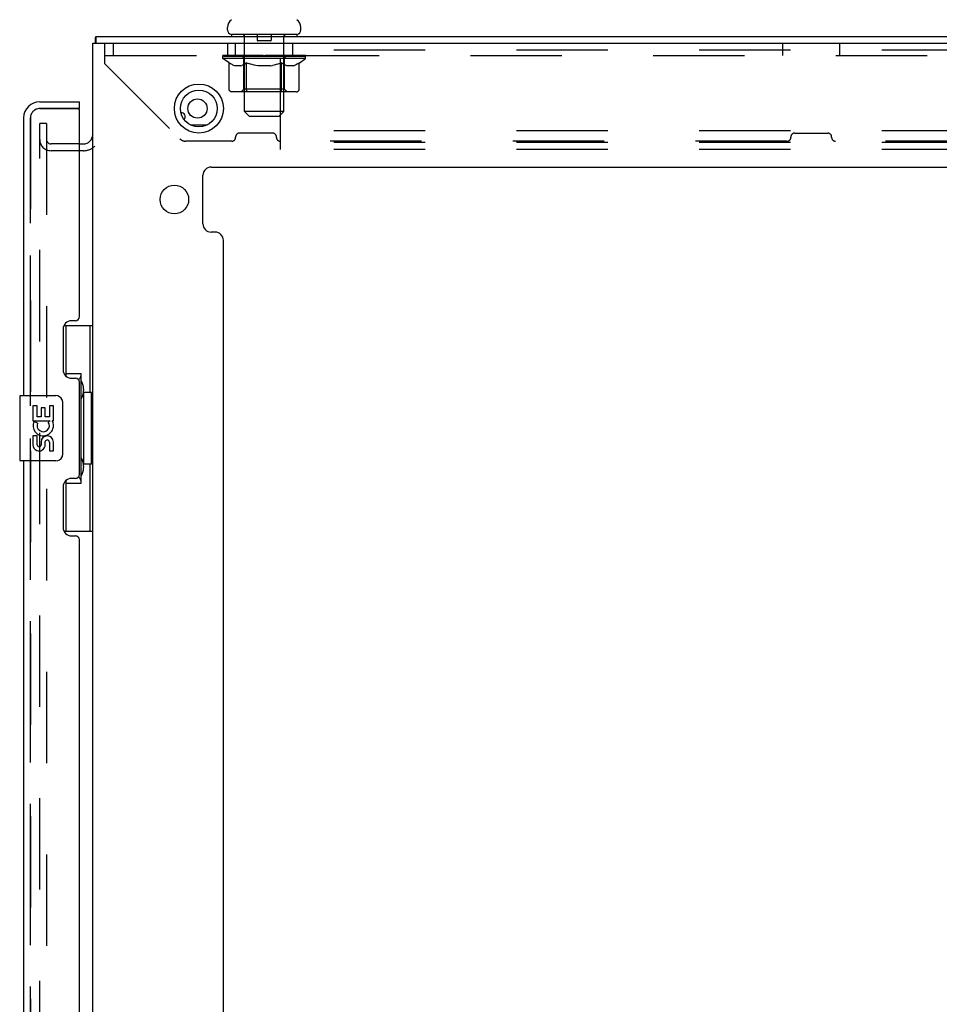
# Model space of a CAD drawing. Header units: inches. Extents: x 0 to 254, y 0 to 165.
# Tile 73 of 78: x 140 to 154, y 108 to 123. Entities that reach past the tile are written whole.
import ezdxf

# ---------------------------------------------------------------- set-up
doc = ezdxf.new("R2010")
doc.units = ezdxf.units.IN
doc.header["$LTSCALE"] = 13.988161
doc.header["$MEASUREMENT"] = 0
doc.linetypes.add('HIDDEN', pattern=[0.2, 0.1, -0.1])
doc.layers.get('0').update_dxf_attribs({"linetype": 'CONTINUOUS'})
for name, color, linetype in [('DEFAULT_2', 8, 'HIDDEN'), ('LEFT_DOOR_ASSEMBLY', 7, 'CONTINUOUS'), ('MASTER_DOOR_ASSEMBLY', 7, 'CONTINUOUS'), ('SLAVE_DOOR_ASSEMBLY', 7, 'CONTINUOUS')]:
    doc.layers.add(name, color=color, linetype=linetype)

msp = doc.modelspace()

# ---------------------------------------------------------------- linework, layer by layer
at = {"color": 7, "linetype": 'Continuous'}
for p, q in [((143.505, 122.593), (143.505, 122.632)), ((144.63, 122.593), (144.63, 122.632)), ((141.494, 122.39), (141.494, 122.494)), ((143.567, 122.524), (143.567, 122.494)), ((144.567, 122.524), (143.567, 122.524)), ((144.567, 122.524), (144.567, 122.494))]:
    msp.add_line(p, q, dxfattribs=at)
at = {"color": 3, "linetype": 'Continuous'}
for p, q in [((141.494, 122.494), (163.39, 122.494)), ((141.442, 43.858), (141.442, 122.39)), ((141.442, 122.39), (163.375, 122.39)), ((142.939, 121.14), (143.195, 121.14)), ((141.238, 120.848), (141.3, 120.848)), ((143.255, 120.494), (161.629, 120.494)), ((143.13, 119.622), (143.13, 120.369)), ((143.317, 119.497), (143.255, 119.497)), ((143.442, 96.041), (143.442, 119.372))]:
    msp.add_line(p, q, dxfattribs=at)
for points in [[(141.482, 122.39), (141.482, 122.392), (141.483, 122.398), (141.484, 122.404), (141.485, 122.411), (141.485, 122.417), (141.485, 122.424), (141.486, 122.43), (141.486, 122.437), (141.486, 122.456)], [(141.486, 122.456), (141.486, 122.462), (141.486, 122.467), (141.486, 122.472), (141.487, 122.476), (141.487, 122.479), (141.488, 122.483), (141.488, 122.486), (141.489, 122.489), (141.49, 122.491), (141.491, 122.492), (141.492, 122.493), (141.493, 122.493), (141.494, 122.494)]]:
    msp.add_lwpolyline(points, dxfattribs=at)
for centre, radius in [((143.067, 121.39), 0.375), ((143.046, 121.39), 0.148), ((142.692, 119.997), 0.219)]:
    msp.add_circle(centre, radius, dxfattribs=at)
at = {"color": 7, "linetype": 'Continuous'}
msp.add_circle((143.067, 121.39), 0.281, dxfattribs=at)
for centre, radius, start, end in [((143.648, 122.632), 0.144, 124.6624, 180), ((144.486, 122.632), 0.144, 360, 55.3376), ((143.574, 122.593), 0.069, 180, 265), ((144.561, 122.593), 0.069, 275, 360)]:
    msp.add_arc(centre, radius, start, end, dxfattribs=at)
at = {"color": 3, "linetype": 'Continuous'}
for centre, radius, start, end in [((142.796, 121.265), 0.0625, 316.8765, 92.6619), ((141.3, 120.99), 0.142, 270, 360), ((143.255, 120.369), 0.125, 90, 180), ((143.255, 119.622), 0.125, 180, 270), ((143.317, 119.372), 0.125, 0, 90)]:
    msp.add_arc(centre, radius, start, end, dxfattribs=at)
at = {"layer": 'DEFAULT_2', "color": 8, "linetype": 'HIDDEN'}
for p, q in [((143.755, 122.524), (143.755, 122.494)), ((143.767, 121.343), (143.767, 122.494)), ((143.962, 122.514), (143.962, 122.434)), ((144.162, 122.424), (143.972, 122.424)), ((144.172, 122.514), (144.172, 122.434)), ((144.367, 121.343), (144.367, 122.494)), ((144.38, 122.524), (144.38, 122.494)), ((141.63, 122.072), (141.63, 122.39)), ((141.755, 122.39), (141.755, 122.202)), ((143.505, 122.39), (143.505, 122.202)), ((143.63, 122.202), (143.63, 122.39)), ((144.317, 120.765), (144.317, 122.39)), ((163.317, 122.286), (144.317, 122.286)), ((144.505, 122.202), (144.505, 122.39)), ((152.005, 122.202), (152.005, 122.39)), ((152.88, 122.202), (152.88, 122.39)), ((141.63, 122.202), (163.255, 122.202)), ((143.434, 122.157), (143.434, 122.197)), ((143.434, 122.197), (143.74, 122.197)), ((143.531, 122.089), (143.434, 122.157)), ((144.7, 122.157), (143.434, 122.157)), ((143.435, 122.197), (143.435, 122.201)), ((143.555, 122.2), (143.435, 122.201)), ((143.444, 122.197), (143.444, 122.204)), ((143.452, 122.194), (143.452, 122.197)), ((143.452, 122.194), (144.682, 122.194)), ((143.461, 122.194), (143.461, 122.197)), ((143.462, 122.194), (143.462, 122.197)), ((143.472, 122.197), (143.472, 122.204)), ((143.488, 122.194), (143.488, 122.197)), ((143.49, 122.194), (143.49, 122.197)), ((143.519, 122.197), (143.519, 122.204)), ((143.533, 122.194), (143.533, 122.197)), ((143.536, 122.194), (143.536, 122.197)), ((143.555, 122.197), (143.555, 122.2)), ((143.582, 122.197), (143.582, 122.204)), ((143.583, 122.194), (143.583, 122.197)), ((143.584, 122.194), (143.584, 122.197)), ((143.587, 122.194), (143.587, 122.197)), ((143.594, 122.194), (143.594, 122.197)), ((143.594, 122.194), (143.594, 122.197)), ((143.598, 122.194), (143.598, 122.197)), ((143.601, 122.194), (143.601, 122.198)), ((143.606, 122.194), (143.606, 122.197)), ((143.62, 122.194), (143.62, 122.197)), ((143.638, 122.194), (143.638, 122.199)), ((143.638, 122.194), (143.638, 122.197)), ((143.659, 122.194), (143.659, 122.197)), ((143.659, 122.194), (143.659, 122.197)), ((143.66, 122.197), (143.66, 122.204)), ((143.67, 122.194), (143.67, 122.197)), ((143.674, 122.194), (143.674, 122.197)), ((143.683, 122.194), (143.683, 122.197)), ((143.695, 122.194), (143.695, 122.201)), ((143.71, 122.194), (143.71, 122.197)), ((143.713, 122.194), (143.713, 122.197)), ((143.74, 122.194), (143.74, 122.197)), ((143.807, 122.197), (143.745, 122.197)), ((143.751, 122.197), (143.751, 122.204)), ((143.754, 121.685), (143.754, 122.154)), ((143.757, 122.194), (143.757, 122.197)), ((143.762, 122.194), (143.762, 122.197)), ((143.768, 122.194), (143.768, 122.202)), ((143.772, 122.194), (143.772, 122.197)), ((143.783, 122.194), (143.783, 122.197)), ((143.807, 122.194), (143.807, 122.197)), ((143.882, 122.197), (143.823, 122.197)), ((143.843, 122.194), (143.843, 122.197)), ((143.851, 122.197), (143.851, 122.204)), ((143.854, 122.194), (143.854, 122.197)), ((143.857, 122.194), (143.857, 122.203)), ((143.859, 122.194), (143.859, 122.197)), ((143.867, 122.194), (143.867, 122.197)), ((143.882, 122.194), (143.882, 122.197)), ((143.963, 122.197), (143.908, 122.197)), ((143.921, 122.194), (143.921, 122.197)), ((143.953, 122.197), (144.067, 122.204)), ((143.957, 122.197), (143.957, 122.204)), ((143.958, 122.203), (143.957, 122.204)), ((143.958, 122.197), (143.958, 122.203)), ((143.958, 122.194), (143.958, 122.197)), ((143.962, 122.194), (143.962, 122.197)), ((143.963, 122.194), (143.963, 122.197)), ((143.963, 122.194), (143.963, 122.197)), ((144.046, 122.197), (143.998, 122.197)), ((144.004, 122.194), (144.004, 122.197)), ((144.046, 122.194), (144.046, 122.197)), ((144.065, 122.197), (144.065, 122.197)), ((144.065, 122.194), (144.065, 122.197)), ((144.065, 122.194), (144.065, 122.197)), ((144.067, 122.197), (144.067, 122.204)), ((144.067, 122.204), (144.182, 122.197)), ((144.07, 122.194), (144.07, 122.197)), ((144.07, 122.194), (144.07, 122.197)), ((144.07, 122.197), (144.07, 122.197)), ((144.088, 122.194), (144.088, 122.197)), ((144.088, 122.197), (144.136, 122.197)), ((144.131, 122.194), (144.131, 122.197)), ((144.171, 122.194), (144.171, 122.197)), ((144.172, 122.194), (144.172, 122.197)), ((144.172, 122.197), (144.226, 122.197)), ((144.173, 122.194), (144.173, 122.197)), ((144.177, 122.197), (144.177, 122.204)), ((144.177, 122.203), (144.177, 122.204)), ((144.177, 122.197), (144.177, 122.203)), ((144.177, 122.194), (144.177, 122.197)), ((144.213, 122.194), (144.213, 122.197)), ((144.252, 122.194), (144.252, 122.197)), ((144.252, 122.197), (144.311, 122.197)), ((144.268, 122.194), (144.268, 122.197)), ((144.275, 122.194), (144.275, 122.197)), ((144.278, 122.194), (144.278, 122.203)), ((144.28, 122.194), (144.28, 122.197)), ((144.284, 122.197), (144.284, 122.204)), ((144.291, 122.194), (144.291, 122.197)), ((144.327, 122.194), (144.327, 122.197)), ((144.327, 122.197), (144.389, 122.197)), ((144.351, 122.194), (144.351, 122.197)), ((144.362, 122.194), (144.362, 122.197)), ((144.366, 122.194), (144.366, 122.202)), ((144.372, 122.194), (144.372, 122.197)), ((144.377, 122.194), (144.377, 122.197)), ((144.38, 121.685), (144.38, 122.154)), ((144.384, 122.197), (144.384, 122.204)), ((144.394, 122.194), (144.394, 122.197)), ((144.394, 122.197), (144.595, 122.197)), ((144.421, 122.194), (144.421, 122.197)), ((144.424, 122.194), (144.424, 122.197)), ((144.44, 122.194), (144.44, 122.201)), ((144.451, 122.194), (144.451, 122.197)), ((144.46, 122.194), (144.46, 122.197)), ((144.465, 122.194), (144.465, 122.197)), ((144.474, 122.197), (144.474, 122.204)), ((144.476, 122.194), (144.476, 122.197)), ((144.476, 122.194), (144.476, 122.197)), ((144.496, 122.194), (144.496, 122.199)), ((144.497, 122.194), (144.497, 122.197)), ((144.515, 122.194), (144.515, 122.197)), ((144.529, 122.194), (144.529, 122.197)), ((144.533, 122.194), (144.533, 122.198)), ((144.537, 122.194), (144.537, 122.197)), ((144.54, 122.194), (144.54, 122.197)), ((144.54, 122.194), (144.54, 122.197)), ((144.547, 122.194), (144.547, 122.197)), ((144.55, 122.194), (144.55, 122.197)), ((144.551, 122.194), (144.551, 122.197)), ((144.552, 122.197), (144.552, 122.204)), ((144.598, 122.194), (144.598, 122.197)), ((144.601, 122.194), (144.601, 122.197)), ((144.601, 122.087), (144.7, 122.157)), ((144.616, 122.197), (144.616, 122.204)), ((144.644, 122.194), (144.644, 122.197)), ((144.646, 122.194), (144.646, 122.197)), ((144.662, 122.197), (144.662, 122.204)), ((144.672, 122.194), (144.672, 122.197)), ((144.673, 122.194), (144.673, 122.197)), ((144.682, 122.194), (144.682, 122.197)), ((144.691, 122.197), (144.691, 122.204)), ((144.7, 122.157), (144.7, 122.204)), ((141.63, 122.072), (142.775, 120.927)), ((143.531, 121.682), (143.531, 122.089)), ((143.531, 122.089), (143.546, 122.079)), ((143.561, 122.07), (143.546, 122.079)), ((143.575, 122.062), (143.56, 122.07)), ((143.589, 122.055), (143.575, 122.062)), ((143.604, 122.05), (143.589, 122.056)), ((143.618, 122.045), (143.604, 122.05)), ((143.712, 122.045), (143.618, 122.045)), ((143.712, 122.045), (143.726, 122.05)), ((143.74, 122.055), (143.726, 122.05)), ((143.755, 122.062), (143.74, 122.055)), ((143.769, 122.07), (143.754, 122.062)), ((143.784, 122.079), (143.769, 122.07)), ((143.798, 122.089), (143.783, 122.079)), ((143.798, 121.682), (143.798, 122.089)), ((143.798, 122.089), (143.828, 122.079)), ((143.856, 122.07), (143.827, 122.079)), ((143.885, 122.062), (143.856, 122.07)), ((143.913, 122.056), (143.884, 122.062)), ((143.941, 122.05), (143.912, 122.056)), ((143.968, 122.045), (143.94, 122.05)), ((144.166, 122.045), (143.968, 122.045)), ((144.166, 122.045), (144.194, 122.05)), ((144.221, 122.055), (144.194, 122.05)), ((144.249, 122.062), (144.221, 122.055)), ((144.277, 122.07), (144.249, 122.062)), ((144.305, 122.078), (144.276, 122.069)), ((144.334, 122.088), (144.305, 122.078)), ((144.334, 121.682), (144.334, 122.088)), ((144.334, 122.088), (144.348, 122.078)), ((144.362, 122.07), (144.348, 122.078)), ((144.375, 122.062), (144.361, 122.07)), ((144.389, 122.055), (144.375, 122.062)), ((144.402, 122.05), (144.389, 122.056)), ((144.416, 122.045), (144.402, 122.05)), ((144.52, 122.045), (144.416, 122.045)), ((144.52, 122.045), (144.533, 122.05)), ((144.547, 122.055), (144.533, 122.05)), ((144.56, 122.062), (144.546, 122.055)), ((144.574, 122.07), (144.56, 122.062)), ((144.587, 122.078), (144.573, 122.069)), ((144.601, 122.087), (144.587, 122.078)), ((144.601, 121.682), (144.601, 122.087)), ((143.754, 121.685), (143.715, 121.645)), ((144.38, 121.685), (143.754, 121.685)), ((144.38, 121.685), (144.42, 121.645)), ((144.558, 121.645), (143.574, 121.645)), ((144.312, 121.645), (144.315, 121.645)), ((144.32, 121.648), (144.322, 121.65)), ((144.322, 121.65), (144.325, 121.652)), ((143.836, 121.274), (143.767, 121.343)), ((144.367, 121.343), (143.767, 121.343)), ((143.836, 121.274), (144.298, 121.274)), ((144.298, 121.274), (144.367, 121.343)), ((140.63, 45.087), (140.63, 121.16)), ((140.734, 121.16), (140.63, 121.16)), ((140.734, 121.16), (140.734, 45.087)), ((143.63, 120.948), (143.63, 120.954)), ((144.196, 121.014), (143.689, 121.014)), ((144.255, 120.948), (144.255, 120.954)), ((163.317, 121.046), (144.317, 121.046)), ((152.13, 120.948), (152.13, 120.954)), ((152.189, 121.014), (152.696, 121.014)), ((152.755, 120.948), (152.755, 120.954)), ((141.238, 120.848), (140.804, 120.848)), ((143.571, 120.889), (142.867, 120.889)), ((152.071, 120.889), (144.314, 120.889)), ((163.317, 120.869), (144.317, 120.869)), ((163.317, 120.765), (144.317, 120.765)), ((160.571, 120.889), (152.814, 120.889)), ((141.3, 120.744), (140.804, 120.744))]:
    msp.add_line(p, q, dxfattribs=at)
for points in [[(143.574, 121.645), (143.568, 121.645), (143.563, 121.646), (143.558, 121.648), (143.553, 121.65), (143.549, 121.652), (143.545, 121.655), (143.541, 121.659), (143.537, 121.663), (143.535, 121.667), (143.533, 121.672), (143.531, 121.677), (143.531, 121.682)], [(143.82, 121.645), (143.817, 121.645), (143.815, 121.646), (143.812, 121.648), (143.81, 121.65), (143.807, 121.652), (143.805, 121.655), (143.803, 121.659), (143.802, 121.663), (143.8, 121.667), (143.799, 121.672), (143.799, 121.677), (143.798, 121.682)], [(144.325, 121.652), (144.327, 121.655), (144.329, 121.659), (144.33, 121.663), (144.332, 121.667)], [(144.327, 121.655), (144.329, 121.659), (144.33, 121.663)], [(144.332, 121.667), (144.333, 121.672), (144.333, 121.677), (144.334, 121.682)], [(144.333, 121.672), (144.333, 121.677), (144.334, 121.682)], [(144.558, 121.645), (144.564, 121.645), (144.569, 121.646), (144.574, 121.648), (144.579, 121.65), (144.583, 121.652), (144.587, 121.655), (144.591, 121.659), (144.595, 121.663), (144.597, 121.667), (144.599, 121.672), (144.601, 121.677), (144.601, 121.682)], [(144.315, 121.645), (144.317, 121.646), (144.32, 121.648)]]:
    msp.add_lwpolyline(points, dxfattribs=at)
for centre, radius, start, end in [((143.574, 122.593), 0.069, 265, 270), ((143.737, 122.494), 0.03, 0, 90), ((143.952, 122.514), 0.01, 0, 90), ((143.972, 122.434), 0.01, 180, 270), ((144.162, 122.434), 0.01, 270, 360), ((144.182, 122.514), 0.01, 90, 180), ((144.397, 122.494), 0.03, 90, 180), ((144.561, 122.593), 0.069, 270, 275), ((143.715, 122.154), 0.0398, 0, 90), ((144.42, 122.154), 0.0398, 90, 180), ((140.804, 120.918), 0.174, 180, 270), ((140.804, 120.918), 0.07, 180, 270), ((142.867, 121.019), 0.13, 225, 270), ((143.571, 120.948), 0.0591, 270, 360), ((143.689, 120.954), 0.0591, 90, 180), ((144.196, 120.954), 0.0591, 0, 90), ((144.314, 120.948), 0.0591, 180, 270), ((152.071, 120.948), 0.0591, 270, 360), ((152.189, 120.954), 0.0591, 90, 180), ((152.696, 120.954), 0.0591, 0, 90), ((152.814, 120.948), 0.0591, 180, 270), ((141.3, 120.99), 0.246, 270, 315.7759)]:
    msp.add_arc(centre, radius, start, end, dxfattribs=at)
for centre, major_axis, ratio, start_param, end_param in [((144.067, 122.204), (0.633, 0.007), 0.05963, 9.249616, 9.431313), ((144.067, 122.204), (0.633, 0), 0.060556, -3.083241, -2.96706), ((144.067, 122.204), (0.633, 0.013), 0.05688, 2.791345, 2.965878), ((143.458, 122.192), (0.198, -0.002), 0.05963, 0.605815, 1.645666), ((143.39, 122.192), (0.198, 0.002), 0.05963, 0.25549, 1.295341), ((144.067, 122.204), (0.633, -0.007), 0.05963, -2.96643, -2.791898), ((143.39, 122.185), (0.198, 0.004), 0.05688, 1.20151, 1.294789), ((143.458, 122.185), (0.198, 0), 0.060556, 1.551758, 1.645036), ((143.414, 122.185), (0.198, 0.002), 0.05963, 1.170259, 1.376596), ((143.459, 122.187), (0.164, 0.002), 0.05963, 1.065228, 1.614276), ((143.44, 122.187), (0.164, 0.003), 0.05688, 0.890143, 1.43919), ((143.498, 122.187), (0.164, 0), 0.060556, 1.240391, 1.789438), ((144.067, 122.204), (0.633, 0.019), 0.052395, 2.616403, 2.790936), ((143.521, 122.192), (0.198, -0.004), 0.05688, 0.7809, 1.820751), ((143.386, 122.192), (0.198, 0.004), 0.05688, 0.080405, 1.120256), ((144.067, 122.204), (0.633, -0.013), 0.05688, -2.791345, -2.616812), ((143.386, 122.185), (0.198, 0.006), 0.052395, 1.026568, 1.119847), ((143.521, 122.185), (0.198, -0.002), 0.05963, 1.72692, 1.820198), ((143.439, 122.187), (0.164, 0.005), 0.052395, 0.715201, 1.264248), ((143.553, 122.187), (0.164, -0.002), 0.05963, 1.415553, 1.9646), ((144.067, 122.204), (0.633, 0.025), 0.046319, 2.441654, 2.616187), ((143.6, 122.192), (0.198, -0.006), 0.052395, 0.955842, 1.995693), ((143.403, 122.192), (0.198, 0.006), 0.052395, -0.094537, 0.945314), ((144.067, 122.204), (0.633, -0.019), 0.052395, -2.616403, -2.44187), ((143.403, 122.185), (0.198, 0.008), 0.046319, 0.851819, 0.945098), ((143.6, 122.185), (0.198, -0.004), 0.05688, 1.902006, 1.995284), ((143.457, 122.187), (0.164, 0.006), 0.046319, 0.540452, 1.089499), ((143.624, 122.187), (0.164, -0.003), 0.05688, 1.590638, 2.139686), ((143.414, 122.192), (0.198, 0), 0.060556, 0.430652, 0.777569), ((144.067, 122.204), (0.633, 0.029), 0.038841, 2.267123, 2.441656), ((143.694, 122.192), (0.198, -0.008), 0.046319, 1.130591, 2.170442), ((144.067, 122.204), (0.633, -0.025), 0.046319, -2.441654, -2.267121), ((143.44, 122.192), (0.198, 0.008), 0.046319, -0.269286, 0.770565), ((143.44, 122.185), (0.198, 0.009), 0.038841, 0.677289, 0.770567), ((143.694, 122.185), (0.198, -0.006), 0.052395, 2.076947, 2.170226), ((143.494, 122.187), (0.164, 0.008), 0.038841, 0.365921, 0.914969), ((143.709, 122.187), (0.164, -0.005), 0.052395, 1.76558, 2.314627), ((144.067, 122.204), (0.633, 0.033), 0.030195, 2.09281, 2.267343), ((143.798, 122.192), (0.198, -0.009), 0.038841, 1.305122, 2.344973), ((144.067, 122.204), (0.633, -0.029), 0.038841, -2.267123, -2.092591), ((143.496, 122.192), (0.198, 0.009), 0.038841, -0.443817, 0.596034), ((143.496, 122.185), (0.198, 0.01), 0.030195, 0.502975, 0.596254), ((143.798, 122.185), (0.198, -0.008), 0.046319, 2.251696, 2.344975), ((143.549, 122.187), (0.164, 0.009), 0.030195, 0.191608, 0.740655), ((143.804, 122.187), (0.164, -0.006), 0.046319, 1.940329, 2.489376), ((143.57, 122.192), (0.198, 0.01), 0.030195, -0.61813, 0.421721), ((144.067, 122.204), (0.633, 0.036), 0.020645, 1.918687, 2.09322), ((143.911, 122.192), (0.198, -0.01), 0.030195, 1.479435, 2.519286), ((144.067, 122.204), (0.633, -0.033), 0.030195, -2.09281, -1.918277), ((143.57, 122.185), (0.198, 0.011), 0.020645, 0.328852, 0.422131), ((143.911, 122.185), (0.198, -0.009), 0.038841, 2.426227, 2.519505), ((143.619, 122.187), (0.164, 0.009), 0.020645, 0.017485, 0.566532), ((143.908, 122.187), (0.164, -0.008), 0.038841, 2.11486, 2.663907), ((143.659, 122.192), (0.198, 0.011), 0.020645, -0.792253, 0.247598), ((144.067, 122.204), (0.633, 0.038), 0.010478, 1.744704, 1.919237), ((144.029, 122.192), (0.198, -0.011), 0.020645, 1.653558, 2.693409), ((144.067, 122.204), (0.633, -0.036), 0.020645, -1.918687, -1.744154), ((143.659, 122.185), (0.198, 0.012), 0.010478, 0.154869, 0.248148), ((144.029, 122.185), (0.198, -0.01), 0.030195, 2.60054, 2.693819), ((143.703, 122.187), (0.164, 0.01), 0.010478, 6.126688, 6.675735), ((144.016, 122.187), (0.164, -0.009), 0.030195, 2.289173, 2.83822), ((143.76, 122.192), (0.198, 0.012), 0.010478, -0.966236, -0.000846), ((144.148, 122.192), (0.198, -0.012), 0.010478, 1.827541, 2.867392), ((144.067, 122.204), (0.633, -0.038), 0.010478, -1.744704, -1.570171), ((144.148, 122.185), (0.198, -0.011), 0.020645, 2.774664, 2.867942), ((144.126, 122.187), (0.164, -0.009), 0.020645, 2.463296, 3.012344), ((143.986, 122.192), (0.198, 0.012), 0.010478, 0.274201, 1.314052), ((143.9, 122.187), (0.164, 0.01), 0.010478, -0.000483, 0.504314), ((143.87, 122.185), (0.198, 0.012), 0.010478, 0.099668, 0.192946), ((144.067, 122.204), (0.633, 0.038), 0.010478, -1.571421, -1.396888), ((144.264, 122.185), (0.198, -0.012), 0.010478, 2.948646, 3.041925), ((144.234, 122.187), (0.164, -0.01), 0.010478, 2.637279, 3.142076), ((144.105, 122.192), (0.198, 0.011), 0.020645, 0.448184, 1.488034), ((144.008, 122.187), (0.164, 0.009), 0.020645, 0.129249, 0.678296), ((143.986, 122.185), (0.198, 0.011), 0.020645, 0.273651, 0.366929), ((144.067, 122.204), (0.633, 0.036), 0.020645, -1.397439, -1.222906), ((144.067, 122.204), (0.633, -0.038), 0.010478, 1.222355, 1.396888), ((144.375, 122.192), (0.198, -0.012), 0.010478, -3.140747, -2.175357), ((144.223, 122.192), (0.198, 0.01), 0.030195, 0.622307, 1.662158), ((144.118, 122.187), (0.164, 0.009), 0.030195, 0.303372, 0.852419), ((144.432, 122.187), (0.164, -0.01), 0.010478, 2.749043, 3.29809), ((144.476, 122.192), (0.198, -0.011), 0.020645, 2.893995, 3.933846), ((144.105, 122.185), (0.198, 0.01), 0.030195, 0.447774, 0.541052), ((144.476, 122.185), (0.198, -0.012), 0.010478, 2.893445, 2.986723), ((144.067, 122.204), (0.633, 0.033), 0.030195, -1.223315, -1.048783), ((144.067, 122.204), (0.633, -0.036), 0.020645, 1.048373, 1.222906), ((144.336, 122.192), (0.198, 0.009), 0.038841, 0.79662, 1.836471), ((144.227, 122.187), (0.164, 0.008), 0.038841, 0.477686, 1.026733), ((144.516, 122.187), (0.164, -0.009), 0.020645, 2.57506, 3.124108), ((144.565, 122.192), (0.198, -0.01), 0.030195, 2.719872, 3.759723), ((144.441, 122.192), (0.198, 0.008), 0.046319, 0.971151, 2.011002), ((144.223, 122.185), (0.198, 0.009), 0.038841, 0.622087, 0.715366), ((144.565, 122.185), (0.198, -0.011), 0.020645, 2.719462, 2.812741), ((144.067, 122.204), (0.633, 0.029), 0.038841, -1.049002, -0.874469), ((144.067, 122.204), (0.633, -0.033), 0.030195, 0.87425, 1.048783), ((144.33, 122.187), (0.164, 0.006), 0.046319, 0.652216, 1.201263), ((144.534, 122.192), (0.198, 0.006), 0.052395, 1.1459, 2.185751), ((144.586, 122.187), (0.164, -0.009), 0.030195, 2.400937, 2.949985), ((144.638, 122.192), (0.198, -0.009), 0.038841, 2.545558, 3.585409), ((144.426, 122.187), (0.164, 0.005), 0.052395, 0.826965, 1.376012), ((144.336, 122.185), (0.198, 0.008), 0.046319, 0.796618, 0.889896), ((144.638, 122.185), (0.198, -0.01), 0.030195, 2.545339, 2.638617), ((144.614, 122.192), (0.198, 0.004), 0.05688, 1.320842, 2.360692), ((144.067, 122.204), (0.633, 0.025), 0.046319, -0.874471, -0.699939), ((144.067, 122.204), (0.633, -0.029), 0.038841, 0.699936, 0.874469), ((144.694, 122.192), (0.198, -0.008), 0.046319, 2.371028, 3.410879), ((144.64, 122.187), (0.164, -0.008), 0.038841, 2.226624, 2.775671), ((144.676, 122.192), (0.198, 0.002), 0.05963, 1.495927, 2.535778), ((144.51, 122.187), (0.164, 0.003), 0.05688, 1.001907, 1.550954), ((144.731, 122.192), (0.198, -0.006), 0.052395, 2.196279, 3.23613), ((144.677, 122.187), (0.164, -0.006), 0.046319, 2.052093, 2.601141), ((144.441, 122.185), (0.198, 0.006), 0.052395, 0.971367, 1.064645), ((144.72, 122.192), (0.198, 0), 0.060556, 1.671089, 2.71094), ((144.694, 122.185), (0.198, -0.009), 0.038841, 2.371026, 2.464304), ((144.748, 122.192), (0.198, -0.004), 0.05688, 2.021337, 3.061188), ((144.067, 122.204), (0.633, 0.019), 0.052395, -0.699723, -0.52519), ((144.067, 122.204), (0.633, -0.025), 0.046319, 0.525406, 0.699939), ((144.745, 122.192), (0.198, -0.002), 0.05963, 1.846251, 2.886102), ((144.581, 122.187), (0.164, 0.002), 0.05963, 1.176993, 1.72604), ((144.695, 122.187), (0.164, -0.005), 0.052395, 1.877344, 2.426392), ((144.637, 122.187), (0.164, 0), 0.060556, 1.352155, 1.901202), ((144.695, 122.187), (0.164, -0.003), 0.05688, 1.702402, 2.25145), ((144.675, 122.187), (0.164, -0.002), 0.05963, 1.527317, 2.076364), ((144.534, 122.185), (0.198, 0.004), 0.05688, 1.146309, 1.239587), ((144.731, 122.185), (0.198, -0.008), 0.046319, 2.196495, 2.289773), ((144.067, 122.204), (0.633, 0.013), 0.05688, -0.524781, -0.350248), ((144.067, 122.204), (0.633, -0.019), 0.052395, 0.350657, 0.52519), ((144.614, 122.185), (0.198, 0.002), 0.05963, 1.321394, 1.414673), ((144.748, 122.185), (0.198, -0.006), 0.052395, 2.021746, 2.115024), ((144.067, 122.204), (0.633, 0.007), 0.05963, -0.349695, -0.175162), ((144.067, 122.204), (0.633, -0.013), 0.05688, 0.175715, 0.350248), ((144.676, 122.185), (0.198, 0), 0.060556, 1.496556, 1.589835), ((144.745, 122.185), (0.198, -0.004), 0.05688, 1.846804, 1.940083), ((144.72, 122.185), (0.198, -0.002), 0.05963, 1.671719, 1.764997), ((144.067, 122.204), (0.633, 0), 0.060556, -0.174533, 0), ((144.067, 122.204), (0.633, -0.007), 0.05963, 0.000629, 0.175162)]:
    msp.add_ellipse(centre, major_axis=major_axis, ratio=ratio, start_param=start_param, end_param=end_param, dxfattribs=at)
at = {"layer": 'LEFT_DOOR_ASSEMBLY', "color": 8, "linetype": 'HIDDEN'}
for p, q in [((140.631, 121.39), (141.218, 121.39)), ((140.488, 45), (140.488, 121.247))]:
    msp.add_line(p, q, dxfattribs=at)
msp.add_arc((140.631, 121.247), 0.142, 90, 180, dxfattribs=at)
at = {"layer": 'MASTER_DOOR_ASSEMBLY', "color": 8, "linetype": 'HIDDEN'}
for p, q in [((140.631, 121.39), (141.218, 121.39)), ((140.488, 116.839), (140.488, 121.247)), ((140.488, 94.592), (140.488, 116.149))]:
    msp.add_line(p, q, dxfattribs=at)
msp.add_arc((140.631, 121.247), 0.142, 90, 180, dxfattribs=at)
at = {"layer": 'SLAVE_DOOR_ASSEMBLY', "color": 3, "linetype": 'Continuous'}
for p, q in [((140.631, 121.494), (141.238, 121.494)), ((141.238, 118.201), (141.238, 121.37)), ((140.384, 121.247), (140.384, 116.994)), ((141.178, 118.141), (141.118, 118.141)), ((140.988, 118.011), (140.988, 117.391)), ((141.118, 117.261), (141.178, 117.261)), ((141.238, 115.786), (141.238, 117.201)), ((140.384, 115.994), (140.384, 94.747)), ((141.178, 115.726), (141.118, 115.726)), ((140.988, 115.596), (140.988, 114.976)), ((141.118, 114.846), (141.178, 114.846)), ((141.238, 95.954), (141.238, 114.786))]:
    msp.add_line(p, q, dxfattribs=at)
at = {"layer": 'SLAVE_DOOR_ASSEMBLY', "color": 8, "linetype": 'HIDDEN'}
for p, q in [((141.218, 121.39), (140.631, 121.39)), ((140.488, 121.247), (140.488, 116.839)), ((140.488, 116.149), (140.488, 94.592))]:
    msp.add_line(p, q, dxfattribs=at)
at = {"layer": 'SLAVE_DOOR_ASSEMBLY', "color": 7, "linetype": 'Continuous'}
for p, q in [((141.238, 121.39), (141.218, 121.39)), ((141.238, 121.39), (141.238, 121.494)), ((141.002, 118.069), (141.442, 118.069)), ((141.038, 117.289), (141.038, 118.069)), ((141.403, 117.044), (141.403, 118.069)), ((141.038, 117.334), (141.265, 117.334)), ((141.265, 115.654), (141.265, 117.334)), ((140.339, 116.994), (140.879, 116.994)), ((141.302, 117.094), (141.302, 117.074)), ((141.302, 117.044), (141.302, 115.944)), ((141.425, 117.044), (141.302, 117.044)), ((141.425, 115.944), (141.425, 117.044)), ((140.324, 116.979), (140.324, 116.009)), ((140.527, 116.839), (140.527, 116.609)), ((140.59, 116.839), (140.527, 116.839)), ((140.59, 116.672), (140.59, 116.839)), ((140.779, 116.839), (140.779, 116.672)), ((140.842, 116.839), (140.779, 116.839)), ((140.842, 116.609), (140.842, 116.839)), ((140.979, 116.894), (140.979, 116.094)), ((140.653, 116.808), (140.653, 116.672)), ((140.714, 116.808), (140.653, 116.808)), ((140.714, 116.672), (140.714, 116.808)), ((140.527, 116.609), (140.789, 116.609)), ((140.598, 116.573), (140.54, 116.598)), ((140.653, 116.672), (140.59, 116.672)), ((140.779, 116.672), (140.714, 116.672)), ((140.789, 116.609), (140.762, 116.59)), ((140.823, 116.609), (140.842, 116.609)), ((140.527, 116.378), (140.527, 116.242)), ((140.59, 116.378), (140.527, 116.378)), ((140.59, 116.242), (140.59, 116.378)), ((140.653, 116.284), (140.653, 116.242)), ((140.714, 116.221), (140.714, 116.29)), ((140.779, 116.284), (140.779, 116.148)), ((140.842, 116.148), (140.842, 116.284)), ((140.779, 116.148), (140.842, 116.148)), ((140.879, 115.994), (140.339, 115.994)), ((141.425, 115.944), (141.302, 115.944)), ((141.403, 114.919), (141.403, 115.944)), ((141.302, 115.913), (141.302, 115.893)), ((141.038, 114.919), (141.038, 115.698)), ((141.038, 115.654), (141.265, 115.654)), ((141.002, 114.919), (141.442, 114.919))]:
    msp.add_line(p, q, dxfattribs=at)
for points in [[(141.229, 117.233), (141.232, 117.236), (141.237, 117.244), (141.242, 117.252), (141.246, 117.26), (141.25, 117.267), (141.253, 117.273), (141.256, 117.279), (141.259, 117.285), (141.261, 117.29), (141.262, 117.294), (141.264, 117.299), (141.265, 117.303), (141.265, 117.306), (141.265, 117.31)], [(140.972, 116.93), (140.974, 116.924), (140.976, 116.918), (140.977, 116.912), (140.978, 116.906), (140.979, 116.9), (140.979, 116.894)], [(140.979, 116.094), (140.979, 116.087), (140.978, 116.081), (140.977, 116.075), (140.976, 116.069), (140.974, 116.063), (140.972, 116.057)], [(141.265, 115.677), (141.265, 115.681), (141.265, 115.684), (141.264, 115.688), (141.262, 115.693), (141.261, 115.697), (141.259, 115.703), (141.256, 115.708), (141.253, 115.714), (141.25, 115.72), (141.246, 115.727), (141.242, 115.735), (141.237, 115.743), (141.232, 115.751), (141.229, 115.755)]]:
    msp.add_lwpolyline(points, dxfattribs=at)
at = {"layer": 'SLAVE_DOOR_ASSEMBLY', "color": 3, "linetype": 'Continuous'}
for centre, radius, start, end in [((140.631, 121.247), 0.246, 90, 180), ((141.218, 121.37), 0.02, 0, 90), ((141.178, 118.201), 0.06, 270, 360), ((141.118, 118.011), 0.13, 90, 180), ((141.118, 117.391), 0.13, 180, 270), ((141.178, 117.201), 0.06, 0, 90), ((141.178, 115.786), 0.06, 270, 360), ((141.118, 115.596), 0.13, 90, 180), ((141.118, 114.976), 0.13, 180, 270), ((141.178, 114.786), 0.06, 0, 90)]:
    msp.add_arc(centre, radius, start, end, dxfattribs=at)
at = {"layer": 'SLAVE_DOOR_ASSEMBLY', "color": 8, "linetype": 'HIDDEN'}
msp.add_arc((140.631, 121.247), 0.142, 90, 180, dxfattribs=at)
at = {"layer": 'SLAVE_DOOR_ASSEMBLY', "color": 7, "linetype": 'Continuous'}
for centre, radius, start, end in [((140.548, 121.104), 0.26, 87.4067, 90), ((140.339, 116.979), 0.015, 90, 180), ((140.879, 116.894), 0.1, 21.205, 90), ((140.684, 116.536), 0.157, 156.5966, 341.8791), ((140.684, 116.536), 0.0943, 156.5966, 35.1122), ((140.684, 116.536), 0.157, 25.737, 27.8532), ((140.688, 116.536), 0.154, 341.4199, 26.1963), ((140.621, 116.242), 0.0943, 180, 248.6704), ((140.622, 116.242), 0.0314, 180, 0.0485), ((140.747, 116.284), 0.0943, 0, 180), ((140.748, 116.279), 0.0362, 83.4285, 161.7628), ((140.747, 116.284), 0.0314, 0, 81.2295), ((140.621, 116.242), 0.0943, 248.6999, 347.4338), ((140.339, 116.009), 0.015, 180, 270), ((140.879, 116.094), 0.1, 270, 338.7946)]:
    msp.add_arc(centre, radius, start, end, dxfattribs=at)
for centre, start_param, end_param in [((141.198, 117.084), -1.51401, -0.699287), ((141.198, 117.084), -2.442306, -1.627583), ((141.198, 115.903), -1.51401, -0.699287), ((141.198, 115.903), -2.442306, -1.627583)]:
    msp.add_ellipse(centre, major_axis=(0, 0.18), ratio=0.579493, start_param=start_param, end_param=end_param, dxfattribs=at)

doc.saveas('drawing.dxf')
